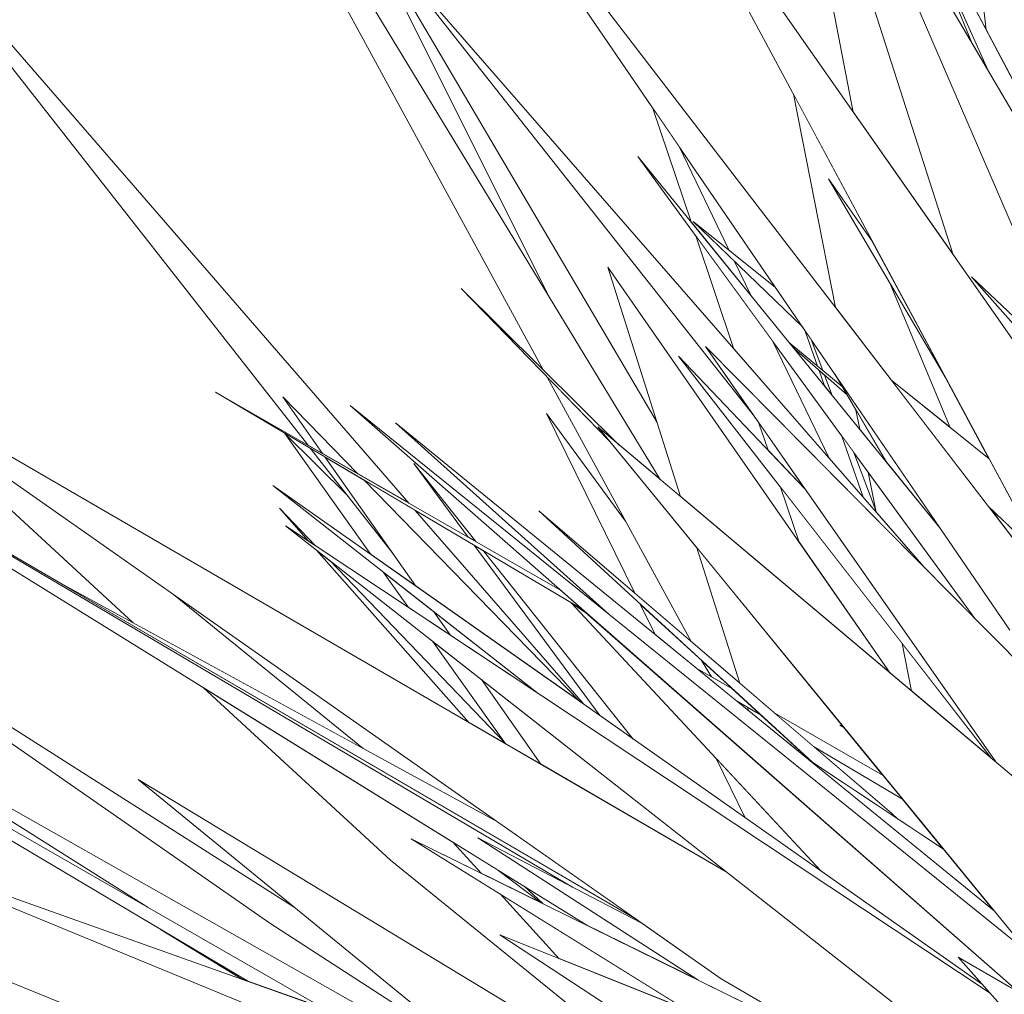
# Model space of a CAD drawing. Header units: millimetres. Extents: x 0 to 650, y -1 to 707.
# Tile 236 of 256: x 482.62 to 485.24, y 447.81 to 450.4. Entities that reach past the tile are written whole.
import ezdxf
from ezdxf.xclip import XClip

# ---------------------------------------------------------------- set-up
doc = ezdxf.new("R2010")
doc.units = ezdxf.units.MM
doc.header["$MEASUREMENT"] = 0
doc.header["$XCLIPFRAME"] = 0
doc.linetypes.add('Wipeout_Contour', pattern=[1000, 0, -1000])
doc.layers.add('Interior - Mobiliário .ARQ', color=7, linetype='Continuous')

# ---------------------------------------------------------------- blocks, each defined once
blk = doc.blocks.new('Desenho_5_5', base_point=(26.0927, 442.8059))
at = {"color": 254, "linetype": 'Wipeout_Contour', "lineweight": 0, "ltscale": 2641.185606}
blk.add_wipeout([(484.235, 449.0636), (484.0245, 449.3493), (484.2596, 448.8716), (484.4092, 448.7435)], dxfattribs=at).dxf.layer = 'Interior - Mobiliário .ARQ'
at = {"color": 254, "linetype": 'Wipeout_Contour', "lineweight": 0, "ltscale": 3298.789037}
blk.add_wipeout([(483.3288, 449.2964), (483.5577, 448.9746), (483.677, 448.8908), (483.6145, 448.9797), (483.4962, 449.1305)], dxfattribs=at).dxf.layer = 'Interior - Mobiliário .ARQ'
at = {"color": 254, "linetype": 'Wipeout_Contour', "lineweight": 0, "ltscale": 2639.067318}
blk.add_wipeout([(483.7217, 448.7442), (483.9121, 448.4766), (484.0095, 448.4175), (483.8516, 448.6423)], dxfattribs=at).dxf.layer = 'Interior - Mobiliário .ARQ'
at = {"color": 254, "linetype": 'Wipeout_Contour', "lineweight": 0, "ltscale": 1975.815564}
blk.add_wipeout([(483.2326, 447.8396), (482.9986, 447.9783), (483.2166, 447.8453)], dxfattribs=at).dxf.layer = 'Interior - Mobiliário .ARQ'
at = {"color": 254, "linetype": 'Wipeout_Contour', "lineweight": 0, "ltscale": 2639.189011}
blk.add_wipeout([(483.725, 448.8224), (483.5916, 448.927), (483.6577, 448.8341), (483.7684, 448.7607)], dxfattribs=at).dxf.layer = 'Interior - Mobiliário .ARQ'
at = {"color": 254, "linetype": 'Wipeout_Contour', "lineweight": 0, "ltscale": 3300.783527}
blk.add_wipeout([(484.2738, 448.8428), (484.3135, 448.7623), (484.4245, 448.6718), (484.4639, 448.6492), (484.4371, 448.6929)], dxfattribs=at).dxf.layer = 'Interior - Mobiliário .ARQ'
at = {"color": 254, "linetype": 'Wipeout_Contour', "lineweight": 0, "ltscale": 2632.866248}
blk.add_wipeout([(483.3612, 447.3867), (482.0673, 447.9064), (483.449, 447.3054), (483.5531, 447.288)], dxfattribs=at).dxf.layer = 'Interior - Mobiliário .ARQ'
at = {"color": 254, "linetype": 'Wipeout_Contour', "lineweight": 0, "ltscale": 1974.020357}
blk.add_wipeout([(483.416, 447.239), (481.4351, 447.9524), (483.2529, 447.2665)], dxfattribs=at).dxf.layer = 'Interior - Mobiliário .ARQ'
at = {"color": 254, "linetype": 'Wipeout_Contour', "lineweight": 0, "ltscale": 3950.92609}
blk.add_wipeout([(484.0348, 447.2579), (482.0624, 448.0546), (483.5531, 447.288), (484.2458, 447.1727), (484.0723, 447.2428), (483.7201, 447.3095)], dxfattribs=at).dxf.layer = 'Interior - Mobiliário .ARQ'
at = {"color": 254, "linetype": 'Wipeout_Contour', "lineweight": 0, "ltscale": 4610.77864}
blk.add_wipeout([(483.3562, 448.0356), (481.8798, 448.9745), (483.2891, 447.9948), (483.8488, 447.633), (483.7283, 447.7314), (483.669, 447.7574), (483.7228, 447.736)], dxfattribs=at).dxf.layer = 'Interior - Mobiliário .ARQ'
at = {"color": 254, "linetype": 'Wipeout_Contour', "lineweight": 0, "ltscale": 2634.737801}
blk.add_wipeout([(483.7213, 447.666), (482.104, 448.5807), (482.9652, 448.0362), (483.4314, 447.769)], dxfattribs=at).dxf.layer = 'Interior - Mobiliário .ARQ'
at = {"color": 254, "linetype": 'Wipeout_Contour', "lineweight": 0, "ltscale": 1975.2919}
blk.add_wipeout([(481.0292, 449.1457), (483.2326, 447.8396), (483.4314, 447.769)], dxfattribs=at).dxf.layer = 'Interior - Mobiliário .ARQ'
at = {"color": 254, "linetype": 'Wipeout_Contour', "lineweight": 0, "ltscale": 2639.164576}
blk.add_wipeout([(483.4484, 448.9586), (483.4136, 448.9858), (483.8195, 448.5276), (483.9178, 448.4707)], dxfattribs=at).dxf.layer = 'Interior - Mobiliário .ARQ'
at = {"color": 254, "linetype": 'Wipeout_Contour', "lineweight": 0, "ltscale": 4613.07564}
blk.add_wipeout([(484.2352, 447.5924), (482.9387, 448.3767), (483.7228, 447.736), (484.4789, 447.4345), (484.4235, 447.4785), (484.3504, 447.5227), (484.1059, 447.6439)], dxfattribs=at).dxf.layer = 'Interior - Mobiliário .ARQ'
at = {"color": 254, "linetype": 'Wipeout_Contour', "lineweight": 0, "ltscale": 1978.793312}
blk.add_wipeout([(483.3145, 449.0977), (483.392, 449.0102), (483.4104, 448.998)], dxfattribs=at).dxf.layer = 'Interior - Mobiliário .ARQ'
at = {"color": 254, "linetype": 'Wipeout_Contour', "lineweight": 0, "ltscale": 1980.568345}
blk.add_wipeout([(484.7538, 448.134), (484.4759, 448.4322), (484.5534, 448.2748)], dxfattribs=at).dxf.layer = 'Interior - Mobiliário .ARQ'
at = {"color": 254, "linetype": 'Wipeout_Contour', "lineweight": 0, "ltscale": 2638.220856}
blk.add_wipeout([(483.7759, 448.21), (483.8511, 448.1275), (484.0109, 448.0488), (483.8948, 448.1364)], dxfattribs=at).dxf.layer = 'Interior - Mobiliário .ARQ'
at = {"color": 254, "linetype": 'Wipeout_Contour', "lineweight": 0, "ltscale": 2637.089499}
blk.add_wipeout([(483.0327, 448.8681), (482.2434, 449.4216), (482.9255, 448.7931), (483.5372, 448.459)], dxfattribs=at).dxf.layer = 'Interior - Mobiliário .ARQ'
at = {"color": 254, "linetype": 'Wipeout_Contour', "lineweight": 0, "ltscale": 2637.721385}
blk.add_wipeout([(483.9013, 448.0723), (484.0582, 447.9002), (484.3762, 447.7733), (484.3437, 447.7978)], dxfattribs=at).dxf.layer = 'Interior - Mobiliário .ARQ'
at = {"color": 254, "linetype": 'Wipeout_Contour', "lineweight": 0, "ltscale": 1979.698354}
blk.add_wipeout([(483.3237, 449.3938), (483.4295, 449.2431), (483.5229, 449.1894)], dxfattribs=at).dxf.layer = 'Interior - Mobiliário .ARQ'
at = {"color": 254, "linetype": 'Wipeout_Contour', "lineweight": 0, "ltscale": 6593.788364}
blk.add_wipeout([(483.1131, 448.6203), (483.6104, 448.1621), (484.3895, 447.531), (484.1485, 447.8012), (483.9004, 447.9633), (484.0582, 447.9002), (483.9013, 448.0723), (483.6646, 448.2193), (483.8511, 448.1275), (483.7759, 448.21)], dxfattribs=at).dxf.layer = 'Interior - Mobiliário .ARQ'
at = {"color": 254, "linetype": 'Wipeout_Contour', "lineweight": 0, "ltscale": 2640.410667}
blk.add_wipeout([(483.5389, 449.173), (483.4358, 449.2341), (483.677, 448.8908), (484.1131, 448.5843)], dxfattribs=at).dxf.layer = 'Interior - Mobiliário .ARQ'
at = {"color": 254, "linetype": 'Wipeout_Contour', "lineweight": 0, "ltscale": 1978.562879}
blk.add_wipeout([(483.9651, 448.0928), (483.8948, 448.1364), (484.0109, 448.0488)], dxfattribs=at).dxf.layer = 'Interior - Mobiliário .ARQ'
at = {"color": 254, "linetype": 'Wipeout_Contour', "lineweight": 0, "ltscale": 1979.682803}
blk.add_wipeout([(483.6719, 449.2163), (483.8163, 449.021), (483.8372, 449.009)], dxfattribs=at).dxf.layer = 'Interior - Mobiliário .ARQ'
at = {"color": 254, "linetype": 'Wipeout_Contour', "lineweight": 0, "ltscale": 1980.055472}
blk.add_wipeout([(483.725, 448.8224), (483.7684, 448.7607), (483.9981, 448.6084)], dxfattribs=at).dxf.layer = 'Interior - Mobiliário .ARQ'
at = {"color": 254, "linetype": 'Wipeout_Contour', "lineweight": 0, "ltscale": 3957.822748}
blk.add_wipeout([(483.659, 449.1113), (482.1328, 450.868), (483.3901, 449.2657), (483.4295, 449.2431), (483.3237, 449.3938), (483.5229, 449.1894)], dxfattribs=at).dxf.layer = 'Interior - Mobiliário .ARQ'
at = {"color": 254, "linetype": 'Wipeout_Contour', "lineweight": 0, "ltscale": 1979.851134}
blk.add_wipeout([(483.8516, 448.6423), (484.0095, 448.4175), (484.5029, 448.1313)], dxfattribs=at).dxf.layer = 'Interior - Mobiliário .ARQ'
at = {"color": 254, "linetype": 'Wipeout_Contour', "lineweight": 0, "ltscale": 1980.284755}
blk.add_wipeout([(483.3967, 449.2573), (483.6145, 448.9797), (483.4358, 449.2341)], dxfattribs=at).dxf.layer = 'Interior - Mobiliário .ARQ'
at = {"color": 254, "linetype": 'Wipeout_Contour', "lineweight": 0, "ltscale": 2640.36605}
blk.add_wipeout([(483.8564, 448.9849), (483.8324, 448.9991), (484.167, 448.5464), (484.2556, 448.4841)], dxfattribs=at).dxf.layer = 'Interior - Mobiliário .ARQ'
at = {"color": 254, "linetype": 'Wipeout_Contour', "lineweight": 0, "ltscale": 1982.180817}
blk.add_wipeout([(484.1877, 449.7385), (484.3814, 449.1284), (484.9385, 448.6596)], dxfattribs=at).dxf.layer = 'Interior - Mobiliário .ARQ'
at = {"color": 254, "linetype": 'Wipeout_Contour', "lineweight": 0, "ltscale": 2639.741951}
blk.add_wipeout([(483.5389, 449.173), (484.1131, 448.5843), (484.1228, 448.5774), (483.6759, 449.0919)], dxfattribs=at).dxf.layer = 'Interior - Mobiliário .ARQ'
at = {"color": 254, "linetype": 'Wipeout_Contour', "lineweight": 0, "ltscale": 4627.330308}
blk.add_wipeout([(484.3067, 450.1625), (484.4091, 449.8591), (484.5679, 449.6638), (484.5247, 449.7536), (484.4148, 449.8596), (484.5107, 449.7828), (484.3786, 450.0573)], dxfattribs=at).dxf.layer = 'Interior - Mobiliário .ARQ'
at = {"color": 254, "linetype": 'Wipeout_Contour', "lineweight": 0, "ltscale": 4621.873031}
blk.add_wipeout([(484.4247, 448.9919), (484.5388, 448.6324), (484.6318, 448.5527), (484.92, 448.3873), (484.8153, 448.5151), (484.8049, 448.5214), (484.8153, 448.5151)], dxfattribs=at).dxf.layer = 'Interior - Mobiliário .ARQ'
at = {"color": 254, "linetype": 'Wipeout_Contour', "lineweight": 0, "ltscale": 3302.043177}
blk.add_wipeout([(483.5288, 450.6665), (484.0295, 449.6636), (484.3274, 449.1738), (484.3814, 449.1284), (484.3189, 449.3254)], dxfattribs=at).dxf.layer = 'Interior - Mobiliário .ARQ'
at = {"color": 254, "linetype": 'Wipeout_Contour', "lineweight": 0, "ltscale": 2644.043183}
blk.add_wipeout([(484.6279, 449.5391), (484.4216, 449.8219), (484.5233, 449.5207), (484.7765, 449.2303)], dxfattribs=at).dxf.layer = 'Interior - Mobiliário .ARQ'
at = {"color": 254, "linetype": 'Wipeout_Contour', "lineweight": 0, "ltscale": 1981.411938}
blk.add_wipeout([(484.5964, 448.5465), (484.5591, 448.5686), (484.7273, 448.4249)], dxfattribs=at).dxf.layer = 'Interior - Mobiliário .ARQ'
at = {"color": 254, "linetype": 'Wipeout_Contour', "lineweight": 0, "ltscale": 2641.636732}
blk.add_wipeout([(484.3274, 449.1738), (482.8735, 451.5644), (484.016, 449.4658), (484.2193, 449.2647)], dxfattribs=at).dxf.layer = 'Interior - Mobiliário .ARQ'
at = {"color": 254, "linetype": 'Wipeout_Contour', "lineweight": 0, "ltscale": 1982.763465}
blk.add_wipeout([(484.7121, 449.1489), (484.5896, 449.3241), (484.6139, 449.2521)], dxfattribs=at).dxf.layer = 'Interior - Mobiliário .ARQ'
at = {"color": 254, "linetype": 'Wipeout_Contour', "lineweight": 0, "ltscale": 1980.506955}
blk.add_wipeout([(484.5591, 448.5686), (484.5296, 448.586), (484.5619, 448.5597)], dxfattribs=at).dxf.layer = 'Interior - Mobiliário .ARQ'
at = {"color": 254, "linetype": 'Wipeout_Contour', "lineweight": 0, "ltscale": 3301.491738}
blk.add_wipeout([(484.7349, 448.4644), (484.9421, 448.2869), (484.9593, 448.2714), (485.0806, 448.1912), (484.9718, 448.3241)], dxfattribs=at).dxf.layer = 'Interior - Mobiliário .ARQ'
at = {"color": 254, "linetype": 'Wipeout_Contour', "lineweight": 0, "ltscale": 4629.289176}
blk.add_wipeout([(484.8923, 449.805), (484.6812, 450.1981), (484.7935, 449.6313), (484.9435, 449.4359), (485.0982, 449.3121), (484.9388, 449.694), (484.7746, 449.9727)], dxfattribs=at).dxf.layer = 'Interior - Mobiliário .ARQ'
at = {"color": 254, "linetype": 'Wipeout_Contour', "lineweight": 0, "ltscale": 3301.861407}
blk.add_wipeout([(484.0266, 449.4463), (484.4092, 448.7435), (484.5388, 448.6324), (484.4247, 448.9919), (484.1907, 449.2776)], dxfattribs=at).dxf.layer = 'Interior - Mobiliário .ARQ'
at = {"color": 254, "linetype": 'Wipeout_Contour', "lineweight": 0, "ltscale": 3302.923027}
blk.add_wipeout([(484.6471, 449.1539), (484.6966, 449.0073), (484.9385, 448.6596), (484.9955, 448.6116), (484.9704, 448.7383)], dxfattribs=at).dxf.layer = 'Interior - Mobiliário .ARQ'
at = {"color": 254, "linetype": 'Wipeout_Contour', "lineweight": 0, "ltscale": 4619.052555}
blk.add_wipeout([(485.3841, 447.3728), (483.6646, 448.2193), (485.0389, 447.3663), (485.7442, 447.0117), (485.9336, 446.9629), (486.5007, 446.6561), (486.473, 446.7141)], dxfattribs=at).dxf.layer = 'Interior - Mobiliário .ARQ'
at = {"color": 254, "linetype": 'Wipeout_Contour', "lineweight": 0, "ltscale": 1985.191045}
blk.add_wipeout([(484.6221, 451.2776), (484.8403, 450.1506), (485.106, 449.7713)], dxfattribs=at).dxf.layer = 'Interior - Mobiliário .ARQ'
at = {"color": 254, "linetype": 'Wipeout_Contour', "lineweight": 0, "ltscale": 2644.24896}
blk.add_wipeout([(484.713, 449.5686), (484.7456, 449.4751), (484.7597, 449.4634), (484.7282, 449.5463)], dxfattribs=at).dxf.layer = 'Interior - Mobiliário .ARQ'
at = {"color": 254, "linetype": 'Wipeout_Contour', "lineweight": 0, "ltscale": 1983.484139}
blk.add_wipeout([(484.8475, 449.3586), (484.8576, 449.3077), (484.9289, 449.2201)], dxfattribs=at).dxf.layer = 'Interior - Mobiliário .ARQ'
at = {"color": 254, "linetype": 'Wipeout_Contour', "lineweight": 0, "ltscale": 2644.056817}
blk.add_wipeout([(485.1636, 448.8048), (484.8803, 449.1932), (484.9013, 449.0871), (485.0291, 448.9405)], dxfattribs=at).dxf.layer = 'Interior - Mobiliário .ARQ'
at = {"color": 254, "linetype": 'Wipeout_Contour', "lineweight": 0, "ltscale": 1982.433245}
blk.add_wipeout([(484.9704, 448.7383), (484.9955, 448.6116), (485.2084, 448.4324)], dxfattribs=at).dxf.layer = 'Interior - Mobiliário .ARQ'
at = {"color": 254, "linetype": 'Wipeout_Contour', "lineweight": 0, "ltscale": 1980.991903}
blk.add_wipeout([(484.5192, 448.6174), (484.4371, 448.6929), (484.4639, 448.6492)], dxfattribs=at).dxf.layer = 'Interior - Mobiliário .ARQ'
at = {"color": 254, "linetype": 'Wipeout_Contour', "lineweight": 0, "ltscale": 3961.618759}
blk.add_wipeout([(486.1899, 447.2839), (485.1196, 447.904), (485.7863, 447.1554), (486.4643, 446.7324), (486.339, 446.9951), (486.6052, 446.8599)], dxfattribs=at).dxf.layer = 'Interior - Mobiliário .ARQ'
at = {"color": 254, "linetype": 'Wipeout_Contour', "lineweight": 0, "ltscale": 1986.25877}
blk.add_wipeout([(485.0938, 451.1911), (485.1942, 450.3691), (485.3121, 450.1463)], dxfattribs=at).dxf.layer = 'Interior - Mobiliário .ARQ'
at = {"color": 254, "linetype": 'Wipeout_Contour', "lineweight": 0, "ltscale": 2644.722248}
blk.add_wipeout([(485.0865, 449.4434), (484.9388, 449.694), (485.0982, 449.3121), (485.2015, 449.2293)], dxfattribs=at).dxf.layer = 'Interior - Mobiliário .ARQ'
at = {"color": 254, "linetype": 'Wipeout_Contour', "lineweight": 0, "ltscale": 2644.461155}
blk.add_wipeout([(484.7494, 449.4641), (484.7636, 449.4233), (484.7847, 449.3974), (484.7643, 449.451)], dxfattribs=at).dxf.layer = 'Interior - Mobiliário .ARQ'
at = {"color": 254, "linetype": 'Wipeout_Contour', "lineweight": 0, "ltscale": 2643.801119}
blk.add_wipeout([(484.8103, 449.2891), (484.8669, 449.1266), (484.9013, 449.0871), (484.8423, 449.2453)], dxfattribs=at).dxf.layer = 'Interior - Mobiliário .ARQ'
at = {"color": 254, "linetype": 'Wipeout_Contour', "lineweight": 0, "ltscale": 2639.727261}
blk.add_wipeout([(485.1841, 447.8315), (483.2974, 449.1576), (483.9981, 448.6084), (485.2047, 447.8084)], dxfattribs=at).dxf.layer = 'Interior - Mobiliário .ARQ'
at = {"color": 254, "linetype": 'Wipeout_Contour', "lineweight": 0, "ltscale": 2636.753517}
blk.add_wipeout([(484.2648, 448.0041), (482.07, 449.2844), (484.0939, 448.0905), (484.2768, 447.9956)], dxfattribs=at).dxf.layer = 'Interior - Mobiliário .ARQ'
at = {"color": 254, "linetype": 'Wipeout_Contour', "lineweight": 0, "ltscale": 3957.813546}
blk.add_wipeout([(483.842, 448.2211), (484.4269, 447.844), (484.7042, 447.7075), (484.8711, 447.6254), (484.4893, 447.8466), (484.2768, 447.9956)], dxfattribs=at).dxf.layer = 'Interior - Mobiliário .ARQ'
at = {"color": 254, "linetype": 'Wipeout_Contour', "lineweight": 0, "ltscale": 6597.857107}
blk.add_wipeout([(482.0781, 449.5376), (484.4893, 447.8466), (484.8711, 447.6254), (485.3841, 447.3728), (486.473, 446.7141), (486.4643, 446.7324), (485.7863, 447.1554), (485.6599, 447.2974), (485.0362, 447.7129), (484.5029, 448.1313)], dxfattribs=at).dxf.layer = 'Interior - Mobiliário .ARQ'
at = {"color": 254, "linetype": 'Wipeout_Contour', "lineweight": 0, "ltscale": 2639.632871}
blk.add_wipeout([(485.2047, 447.8084), (483.3307, 449.0509), (485.0362, 447.7129), (485.6599, 447.2974)], dxfattribs=at).dxf.layer = 'Interior - Mobiliário .ARQ'
at = {"color": 254, "linetype": 'Wipeout_Contour', "lineweight": 0, "ltscale": 3962.418758}
blk.add_wipeout([(484.1611, 449.3138), (485.4932, 447.6875), (486.1899, 447.2839), (486.6052, 446.8599), (486.7831, 446.7695), (485.9969, 447.769)], dxfattribs=at).dxf.layer = 'Interior - Mobiliário .ARQ'
at = {"color": 254, "linetype": 'Wipeout_Contour', "lineweight": 0, "ltscale": 3303.857582}
blk.add_wipeout([(484.2679, 450.0327), (485.1636, 448.8048), (485.47, 448.4956), (485.2567, 448.7738), (485.0709, 449.0455)], dxfattribs=at).dxf.layer = 'Interior - Mobiliário .ARQ'
at = {"color": 254, "linetype": 'Wipeout_Contour', "lineweight": 0, "ltscale": 2640.934138}
blk.add_wipeout([(483.7978, 449.6815), (484.1907, 449.2776), (484.1611, 449.3138), (484.2193, 449.2647)], dxfattribs=at).dxf.layer = 'Interior - Mobiliário .ARQ'
at = {"color": 254, "linetype": 'Wipeout_Contour', "lineweight": 0, "ltscale": 2640.790401}
blk.add_wipeout([(485.2149, 448.0273), (483.6234, 449.325), (484.1901, 448.8159), (485.3046, 447.9177)], dxfattribs=at).dxf.layer = 'Interior - Mobiliário .ARQ'
at = {"color": 254, "linetype": 'Wipeout_Contour', "lineweight": 0, "ltscale": 2640.102597}
blk.add_wipeout([(485.3046, 447.9177), (483.5023, 449.3702), (485.2818, 447.81), (485.4932, 447.6875)], dxfattribs=at).dxf.layer = 'Interior - Mobiliário .ARQ'
at = {"color": 254, "linetype": 'Wipeout_Contour', "lineweight": 0, "ltscale": 6605.152179}
blk.add_wipeout([(484.4474, 449.5276), (485.2193, 448.4233), (485.9969, 447.769), (486.7831, 446.7695), (486.804, 446.7589), (486.5677, 447.0703), (486.556, 447.1263), (486.4708, 447.2445), (486.425, 447.3821), (486.113, 447.8466)], dxfattribs=at).dxf.layer = 'Interior - Mobiliário .ARQ'
at = {"color": 254, "linetype": 'Wipeout_Contour', "lineweight": 0, "ltscale": 3304.294145}
blk.add_wipeout([(485.4704, 448.7502), (483.6677, 451.0965), (485.2567, 448.7738), (485.47, 448.4956), (486.0399, 447.9204)], dxfattribs=at).dxf.layer = 'Interior - Mobiliário .ARQ'
at = {"color": 254, "linetype": 'Wipeout_Contour', "lineweight": 0, "ltscale": 1985.972166}
blk.add_wipeout([(484.9273, 450.8739), (485.198, 450.2628), (485.7281, 449.3598)], dxfattribs=at).dxf.layer = 'Interior - Mobiliário .ARQ'
at = {"color": 254, "linetype": 'Wipeout_Contour', "lineweight": 0, "ltscale": 3294.205835}
blk.add_wipeout([(482.1281, 448.232), (483.3574, 447.7262), (484.5458, 447.3393), (484.3604, 447.4345), (484.4835, 447.3953)], dxfattribs=at).dxf.layer = 'Interior - Mobiliário .ARQ'
at = {"color": 254, "linetype": 'Wipeout_Contour', "lineweight": 0, "ltscale": 4628.922137}
blk.add_wipeout([(485.9063, 449.0562), (484.7676, 450.9961), (485.9198, 448.3238), (485.6403, 449.1586), (485.9978, 448.6659), (485.8285, 449.1748), (485.9126, 449.0332)], dxfattribs=at).dxf.layer = 'Interior - Mobiliário .ARQ'
at = {"color": 254, "linetype": 'Wipeout_Contour', "lineweight": 0, "ltscale": 4617.768941}
blk.add_wipeout([(484.3958, 447.7654), (483.9004, 447.9633), (484.8311, 447.3552), (485.1513, 447.2278), (485.462, 447.0843), (485.7442, 447.0117), (485.0389, 447.3663)], dxfattribs=at).dxf.layer = 'Interior - Mobiliário .ARQ'
at = {"color": 254, "linetype": 'Wipeout_Contour', "lineweight": 0, "ltscale": 3955.740191}
blk.add_wipeout([(482.1456, 449.2192), (484.1347, 447.9879), (484.4269, 447.844), (483.842, 448.2211), (484.0939, 448.0905), (482.6163, 448.9621)], dxfattribs=at).dxf.layer = 'Interior - Mobiliário .ARQ'
at = {"color": 254, "linetype": 'Wipeout_Contour', "lineweight": 0, "ltscale": 1980.976596}
blk.add_wipeout([(484.7273, 448.4249), (485.2149, 448.0273), (485.0806, 448.1912)], dxfattribs=at).dxf.layer = 'Interior - Mobiliário .ARQ'
at = {"layer": 'Interior - Mobiliário .ARQ', "color": 7, "linetype": 'Continuous', "lineweight": 0}
blk.add_line((482.9986, 447.9783), (483.2166, 447.8453), dxfattribs=at)
at = {"color": 254, "linetype": 'Wipeout_Contour', "lineweight": 0, "ltscale": 1978.182252}
blk.add_wipeout([(482.7134, 448.909), (484.2648, 448.0041), (483.8946, 448.2637)], dxfattribs=at).dxf.layer = 'Interior - Mobiliário .ARQ'
at = {"layer": 'Interior - Mobiliário .ARQ', "color": 7, "linetype": 'Continuous', "lineweight": 0}
for p, q in [((482.9255, 448.7931), (482.2434, 449.4216)), ((483.7217, 448.7442), (483.9121, 448.4766)), ((483.6104, 448.1621), (483.1131, 448.6203)), ((482.9652, 448.0362), (482.104, 448.5807)), ((482.104, 448.5807), (483.7213, 447.666)), ((483.7283, 447.7314), (482.9387, 448.3767)), ((483.3574, 447.7262), (482.1281, 448.232)), ((483.8511, 448.1275), (483.7759, 448.21)), ((483.8948, 448.1364), (484.0109, 448.0488)), ((483.9651, 448.0928), (484.0151, 448.0467)), ((482.0624, 448.0546), (484.0348, 447.2579)), ((484.0582, 447.9002), (483.9013, 448.0723)), ((483.2891, 447.9948), (483.8488, 447.633))]:
    blk.add_line(p, q, dxfattribs=at)
at = {"color": 254, "linetype": 'Wipeout_Contour', "lineweight": 0, "ltscale": 3960.671527}
blk.add_wipeout([(484.0904, 448.8461), (484.7538, 448.134), (485.1841, 447.8315), (485.1196, 447.904), (485.2818, 447.81), (484.1298, 448.82)], dxfattribs=at).dxf.layer = 'Interior - Mobiliário .ARQ'
at = {"layer": 'Interior - Mobiliário .ARQ', "color": 7, "linetype": 'Continuous', "lineweight": 0}
for p, q in [((485.0389, 447.3663), (483.6646, 448.2193)), ((483.6646, 448.2193), (485.3841, 447.3728)), ((484.4269, 447.844), (483.842, 448.2211)), ((483.842, 448.2211), (484.2768, 447.9956)), ((484.3895, 447.531), (483.6104, 448.1621)), ((484.8311, 447.3552), (483.9004, 447.9633)), ((483.9004, 447.9633), (484.3958, 447.7654)), ((485.7863, 447.1554), (485.1196, 447.904)), ((485.1196, 447.904), (486.1899, 447.2839)), ((484.8711, 447.6254), (484.4893, 447.8466))]:
    blk.add_line(p, q, dxfattribs=at)
at = {"color": 254, "linetype": 'Wipeout_Contour', "lineweight": 0, "ltscale": 2642.522495}
blk.add_wipeout([(484.7121, 449.1489), (484.376, 449.5022), (485.2084, 448.4324), (485.2188, 448.4237)], dxfattribs=at).dxf.layer = 'Interior - Mobiliário .ARQ'
at = {"color": 254, "linetype": 'Wipeout_Contour', "lineweight": 0, "ltscale": 2640.314461}
blk.add_wipeout([(484.9421, 448.2869), (484.0041, 449.0906), (484.7326, 448.4214), (484.9593, 448.2714)], dxfattribs=at).dxf.layer = 'Interior - Mobiliário .ARQ'
at = {"layer": 'Interior - Mobiliário .ARQ', "color": 7, "linetype": 'Continuous', "lineweight": 0}
for p, q in [((484.0095, 448.4175), (483.8516, 448.6423)), ((482.9387, 448.3767), (484.2352, 447.5924))]:
    blk.add_line(p, q, dxfattribs=at)
at = {"color": 254, "linetype": 'Wipeout_Contour', "lineweight": 0, "ltscale": 1983.077913}
blk.add_wipeout([(484.7919, 449.4533), (484.9289, 449.2201), (485.0709, 449.0455)], dxfattribs=at).dxf.layer = 'Interior - Mobiliário .ARQ'
at = {"color": 254, "linetype": 'Wipeout_Contour', "lineweight": 0, "ltscale": 1984.32756}
blk.add_wipeout([(484.8923, 449.805), (484.7746, 449.9727), (485.0865, 449.4434)], dxfattribs=at).dxf.layer = 'Interior - Mobiliário .ARQ'
at = {"color": 254, "linetype": 'Wipeout_Contour', "lineweight": 0, "ltscale": 2643.14407}
blk.add_wipeout([(483.5986, 450.5814), (484.5774, 449.3415), (484.4474, 449.5276), (485.0291, 448.9405)], dxfattribs=at).dxf.layer = 'Interior - Mobiliário .ARQ'
at = {"layer": 'Interior - Mobiliário .ARQ', "color": 7, "linetype": 'Continuous', "lineweight": 0}
for p, q in [((484.016, 449.4658), (482.8735, 451.5644)), ((483.5288, 450.6665), (484.0295, 449.6636))]:
    blk.add_line(p, q, dxfattribs=at)
at = {"color": 254, "linetype": 'Wipeout_Contour', "lineweight": 0, "ltscale": 3305.150523}
blk.add_wipeout([(484.2676, 450.9683), (485.428, 448.8076), (485.9492, 448.236), (485.9198, 448.3238), (485.5994, 449.0669)], dxfattribs=at).dxf.layer = 'Interior - Mobiliário .ARQ'
at = {"color": 254, "linetype": 'Wipeout_Contour', "lineweight": 0, "ltscale": 1979.567459}
blk.add_wipeout([(483.1448, 449.4065), (484.1195, 448.8291), (484.0605, 448.8808)], dxfattribs=at).dxf.layer = 'Interior - Mobiliário .ARQ'
at = {"layer": 'Interior - Mobiliário .ARQ', "color": 7, "linetype": 'Continuous', "lineweight": 0}
for p, q in [((482.8735, 451.5644), (484.3274, 449.1738)), ((484.8403, 450.1506), (484.6221, 451.2776)), ((483.3901, 449.2657), (482.1328, 450.868)), ((482.1328, 450.868), (483.659, 449.1113)), ((484.3189, 449.3254), (483.5288, 450.6665)), ((484.8923, 449.805), (484.7746, 449.9727)), ((484.3814, 449.1284), (484.1877, 449.7385)), ((484.2193, 449.2647), (483.7978, 449.6815)), ((483.7978, 449.6815), (484.1907, 449.2776)), ((484.4092, 448.7435), (484.0266, 449.4463)), ((484.1195, 448.8291), (483.1448, 449.4065)), ((483.1448, 449.4065), (484.0605, 448.8808)), ((483.4295, 449.2431), (483.3237, 449.3938)), ((483.3237, 449.3938), (483.5229, 449.1894)), ((484.235, 449.0636), (484.0245, 449.3493)), ((484.0245, 449.3493), (484.2596, 448.8716)), ((484.8576, 449.3077), (484.8475, 449.3586)), ((484.1901, 448.8159), (483.6234, 449.325)), ((484.5896, 449.3241), (484.6139, 449.2521)), ((483.4962, 449.1305), (483.3288, 449.2964)), ((483.3288, 449.2964), (483.5577, 448.9746)), ((484.8669, 449.1266), (484.8103, 449.2891)), ((484.2648, 448.0041), (482.07, 449.2844)), ((482.07, 449.2844), (484.0939, 448.0905)), ((483.6145, 448.9797), (483.3967, 449.2573)), ((483.677, 448.8908), (483.4358, 449.2341)), ((484.8423, 449.2453), (484.9003, 449.0919)), ((484.1347, 447.9879), (482.1456, 449.2192)), ((483.8163, 449.021), (483.6719, 449.2163)), ((483.6719, 449.2163), (483.8372, 449.009)), ((484.9013, 449.0871), (484.8803, 449.1932)), ((483.2974, 449.1576), (483.9981, 448.6084)), ((483.5389, 449.173), (484.1131, 448.5843)), ((484.6471, 449.1539), (484.6966, 449.0073)), ((483.2326, 447.8396), (481.0292, 449.1457)), ((481.0292, 449.1457), (483.4314, 447.769)), ((483.4104, 448.998), (483.3145, 449.0977)), ((483.3145, 449.0977), (483.392, 449.0102)), ((483.6759, 449.0919), (484.1228, 448.5774)), ((484.167, 448.5464), (483.8324, 448.9991)), ((483.3562, 448.0356), (481.8798, 448.9745)), ((481.8798, 448.9745), (483.2891, 447.9948)), ((483.4136, 448.9858), (483.8195, 448.5276)), ((483.8564, 448.9849), (484.2556, 448.4841)), ((483.9178, 448.4707), (483.4484, 448.9586)), ((483.5916, 448.927), (483.6577, 448.8341)), ((482.7134, 448.909), (483.8946, 448.2637)), ((483.0327, 448.8681), (483.5372, 448.459)), ((484.0904, 448.8461), (484.1298, 448.82)), ((484.2738, 448.8428), (484.3135, 448.7623)), ((483.7684, 448.7607), (483.725, 448.8224)), ((484.9955, 448.6116), (484.9704, 448.7383)), ((484.4759, 448.4322), (484.5534, 448.2748)), ((484.9593, 448.2714), (484.9421, 448.2869)), ((482.1281, 448.232), (484.4835, 447.3953))]:
    blk.add_line(p, q, dxfattribs=at)
at = {"color": 254, "linetype": 'Wipeout_Contour', "lineweight": 0, "ltscale": 2648.223752}
blk.add_wipeout([(485.0806, 450.5278), (485.0681, 450.5496), (485.156, 450.3344), (485.198, 450.2628)], dxfattribs=at).dxf.layer = 'Interior - Mobiliário .ARQ'
at = {"color": 254, "linetype": 'Wipeout_Contour', "lineweight": 0, "ltscale": 1983.042768}
blk.add_wipeout([(484.4148, 449.8596), (484.706, 449.5788), (484.6341, 449.6839)], dxfattribs=at).dxf.layer = 'Interior - Mobiliário .ARQ'
at = {"color": 254, "linetype": 'Wipeout_Contour', "lineweight": 0, "ltscale": 1984.163096}
blk.add_wipeout([(485.4361, 449.4456), (485.1549, 449.7124), (485.4781, 449.3481)], dxfattribs=at).dxf.layer = 'Interior - Mobiliário .ARQ'
at = {"color": 254, "linetype": 'Wipeout_Contour', "lineweight": 0, "ltscale": 2644.285917}
blk.add_wipeout([(484.6714, 449.5366), (484.6835, 449.5218), (484.8238, 449.3989), (484.811, 449.4208)], dxfattribs=at).dxf.layer = 'Interior - Mobiliário .ARQ'
at = {"color": 254, "linetype": 'Wipeout_Contour', "lineweight": 0, "ltscale": 3305.800856}
blk.add_wipeout([(485.209, 449.0905), (485.2762, 449.003), (485.3645, 448.9257), (485.3443, 448.9634), (485.2339, 449.0699)], dxfattribs=at).dxf.layer = 'Interior - Mobiliário .ARQ'
at = {"color": 254, "linetype": 'Wipeout_Contour', "lineweight": 0, "ltscale": 2641.024097}
blk.add_wipeout([(484.5192, 448.6174), (484.4245, 448.6718), (484.5296, 448.586), (484.5964, 448.5465)], dxfattribs=at).dxf.layer = 'Interior - Mobiliário .ARQ'
at = {"color": 254, "linetype": 'Wipeout_Contour', "lineweight": 0, "ltscale": 2641.440178}
blk.add_wipeout([(484.6318, 448.5527), (484.7349, 448.4644), (484.9718, 448.3241), (484.92, 448.3873)], dxfattribs=at).dxf.layer = 'Interior - Mobiliário .ARQ'
at = {"layer": 'Interior - Mobiliário .ARQ', "color": 7, "linetype": 'Continuous', "lineweight": 0}
for p, q in [((484.6221, 451.2776), (485.106, 449.7713)), ((485.1942, 450.3691), (485.0938, 451.1911)), ((484.9273, 450.8739), (485.198, 450.2628)), ((484.5774, 449.3415), (483.5986, 450.5814)), ((485.156, 450.3344), (485.0681, 450.5496)), ((484.7935, 449.6313), (484.6812, 450.1981)), ((484.3067, 450.1625), (484.4091, 449.8591)), ((484.5107, 449.7828), (484.3786, 450.0573)), ((484.706, 449.5788), (484.4148, 449.8596)), ((484.4148, 449.8596), (484.6341, 449.6839)), ((484.4216, 449.8219), (484.5233, 449.5207)), ((484.5679, 449.6638), (484.5247, 449.7536)), ((484.7456, 449.4751), (484.713, 449.5686)), ((484.4893, 447.8466), (482.0781, 449.5376)), ((482.0781, 449.5376), (484.5029, 448.1313)), ((484.7765, 449.2303), (484.6279, 449.5391)), ((484.811, 449.4208), (484.6714, 449.5366)), ((484.6835, 449.5218), (484.8238, 449.3989)), ((484.7282, 449.5463), (484.7597, 449.4634)), ((484.7121, 449.1489), (484.376, 449.5022)), ((484.7636, 449.4233), (484.7494, 449.4641)), ((484.7643, 449.451), (484.7847, 449.3974)), ((484.9289, 449.2201), (484.7919, 449.4533)), ((484.0041, 449.0906), (484.7326, 448.4214)), ((484.5388, 448.6324), (484.4247, 448.9919)), ((484.7538, 448.134), (484.0904, 448.8461)), ((484.4639, 448.6492), (484.4371, 448.6929)), ((484.4245, 448.6718), (484.5192, 448.6174)), ((484.5964, 448.5465), (484.5296, 448.586)), ((484.5619, 448.5597), (484.5591, 448.5686)), ((484.6318, 448.5527), (484.92, 448.3873)), ((484.8153, 448.5151), (484.8049, 448.5214)), ((484.8049, 448.5214), (484.8153, 448.5151)), ((484.9718, 448.3241), (484.7349, 448.4644)), ((484.7273, 448.4249), (485.0806, 448.1912))]:
    blk.add_line(p, q, dxfattribs=at)
at = {"color": 254, "linetype": 'Wipeout_Contour', "lineweight": 0, "ltscale": 2644.412908}
blk.add_wipeout([(484.9435, 449.4359), (485.199, 449.1034), (485.3443, 448.9634), (485.2015, 449.2293)], dxfattribs=at).dxf.layer = 'Interior - Mobiliário .ARQ'
at = {"layer": 'Interior - Mobiliário .ARQ', "color": 7, "linetype": 'Continuous', "lineweight": 0}
for p, q in [((485.4704, 448.7502), (483.6677, 451.0965)), ((483.6677, 451.0965), (485.2567, 448.7738)), ((485.9198, 448.3238), (484.7676, 450.9961)), ((484.7676, 450.9961), (485.9063, 449.0562)), ((485.428, 448.8076), (484.2676, 450.9683)), ((484.2676, 450.9683), (485.5994, 449.0669)), ((485.728, 449.3598), (484.9273, 450.8739)), ((483.5986, 450.5814), (485.0291, 448.9405)), ((485.0709, 449.0455), (484.2679, 450.0327)), ((484.2679, 450.0327), (485.1636, 448.8048)), ((484.7746, 449.9727), (485.0865, 449.4434)), ((484.1877, 449.7385), (484.9385, 448.6596)), ((485.4361, 449.4456), (485.1549, 449.7124)), ((485.1549, 449.7124), (485.4781, 449.3481)), ((484.9388, 449.694), (485.0982, 449.3121)), ((485.2193, 448.4233), (484.4474, 449.5276)), ((484.4474, 449.5276), (486.113, 447.8466)), ((484.376, 449.5022), (485.2084, 448.4324)), ((484.9435, 449.4359), (485.2015, 449.2293)), ((485.2818, 447.81), (483.5023, 449.3702)), ((483.5023, 449.3702), (485.3046, 447.9177)), ((483.6234, 449.325), (485.2149, 448.0273)), ((485.4932, 447.6875), (484.1611, 449.3138)), ((484.1611, 449.3138), (485.9969, 447.769)), ((485.1841, 447.8315), (483.2974, 449.1576)), ((485.3443, 448.9634), (485.199, 449.1034)), ((484.9421, 448.2869), (484.0041, 449.0906)), ((485.2339, 449.0699), (485.209, 449.0905)), ((485.0362, 447.7129), (483.3307, 449.0509)), ((483.3307, 449.0509), (485.2047, 447.8084))]:
    blk.add_line(p, q, dxfattribs=at)

msp = doc.modelspace()

# ---------------------------------------------------------------- block references
at = {"color": 7, "linetype": 'Continuous', "lineweight": 0}
ref = msp.add_blockref('Desenho_5_5', (26.0927, 442.8059), dxfattribs=at)
XClip(ref).set_block_clipping_path([(360.0636904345, 428.2751855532), (639.463055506, 506.7925253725)])

doc.saveas('drawing.dxf')
